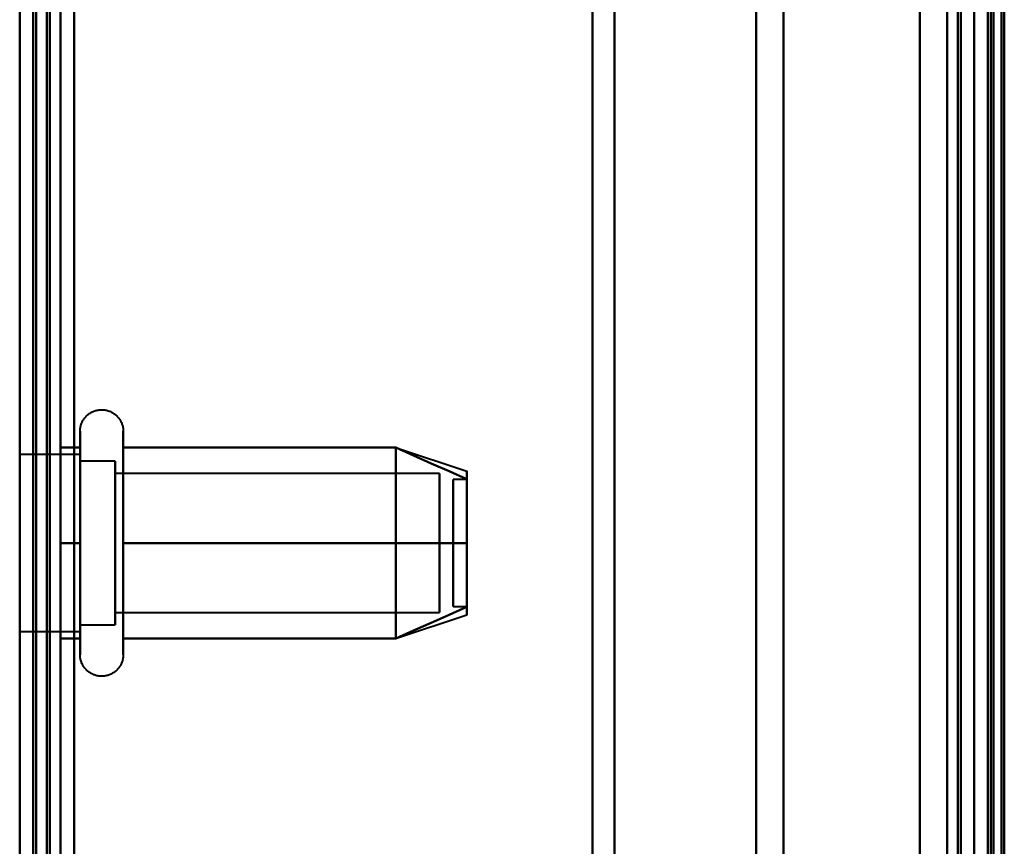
# Model space of a CAD drawing. Header units: millimetres. Extents: x -1352 to 2139, y -120 to 1210.
# Tile 11 of 87: x -740 to -704, y 245 to 275. Entities that reach past the tile are written whole.
import ezdxf

# ---------------------------------------------------------------- set-up
doc = ezdxf.new("R2010")
doc.units = ezdxf.units.MM
doc.layers.add('A-GENM', color=13, linetype='Continuous', lineweight=40)
doc.layers.add('G-IMPT', color=8, linetype='Continuous', lineweight=40)

# ---------------------------------------------------------------- blocks, each defined once
blk = doc.blocks.new('Souche connecteur circulaire R23 - Souche connecteur circulaire R23-762142-Avant')
at = {"layer": 'A-GENM'}
blk.add_line((-740, 180), (-740, 380), dxfattribs=at)
blk = doc.blocks.new('NEXA 2000 CALQUES_dwg-762145-Avant')
at = {"layer": 'G-IMPT'}
for p, q in [((-705, 129.472), (-705, 1102.272)), ((-704.5, 1102.272), (-704.5, 129.472)), ((-739.5, 584.372), (-739.5, 182.372)), ((-739.5, 584.372), (-739.5, 182.372)), ((-705, 584.372), (-705, 182.372)), ((-706, 183.372), (-706, 583.372)), ((-704.3, 582.746), (-704.3, 183.998)), ((-704.3, 582.746), (-704.3, 183.998)), ((-740, 383.372), (-740, 182.372)), ((-739.5, 182.372), (-739.5, 383.372)), ((-719, 182.372), (-719, 383.372)), ((-719, 383.372), (-719, 182.372)), ((-718.198, 383.372), (-718.198, 182.964)), ((-718.198, 182.964), (-718.198, 383.372)), ((-713, 183.372), (-713, 383.372)), ((-713, 383.372), (-713, 183.372)), ((-711.99, 183.998), (-711.99, 383.372)), ((-711.99, 383.372), (-711.99, 183.998)), ((-706, 183.372), (-706, 383.372)), ((-706, 383.372), (-706, 183.372)), ((-705.5, 383.372), (-705.5, 182.372)), ((-705.5, 182.372), (-705.5, 383.372)), ((-705, 167.372), (-705, 383.372)), ((-705, 383.372), (-705, 182.372)), ((-705, 182.372), (-705, 383.372)), ((-705, 383.372), (-705, 167.372)), ((-704.3, 183.998), (-704.3, 383.372)), ((-704.3, 183.998), (-704.3, 383.372)), ((-704.3, 167.372), (-704.3, 383.372)), ((-704.3, 383.372), (-704.3, 167.372)), ((-737.785, 257.922), (-737.785, 259.972)), ((-736.204, 259.972), (-736.204, 257.922)), ((-737.785, 251.772), (-737.785, 259.423)), ((-736.204, 259.423), (-736.204, 251.772)), ((-726.189, 259.367), (-723.611, 258.508)), ((-737.785, 259.122), (-740, 259.122)), ((-737.785, 259.122), (-737.785, 254.247)), ((-737.785, 257.497), (-737.785, 259.122)), ((-736.5, 258.872), (-737.785, 258.872)), ((-737.785, 258.872), (-737.785, 254.372)), ((-737.785, 254.372), (-737.785, 258.872)), ((-736.5, 258.872), (-736.5, 253.274)), ((-736.5, 254.372), (-736.5, 258.872)), ((-737.785, 252.622), (-737.785, 258.687)), ((-736.5, 258.47), (-736.5, 252.872)), ((-724.611, 258.421), (-736.5, 258.421)), ((-736.5, 258.421), (-736.5, 253.665)), ((-736.5, 253.665), (-736.5, 258.421)), ((-724.611, 258.421), (-724.611, 253.665)), ((-724.611, 253.665), (-724.611, 258.421)), ((-723.611, 258.202), (-724.111, 258.202)), ((-724.111, 254.914), (-724.111, 258.202)), ((-724.111, 258.202), (-724.111, 254.914)), ((-723.611, 254.914), (-723.611, 258.202)), ((-723.611, 258.202), (-723.611, 254.914)), ((-737.785, 252.322), (-737.785, 257.922)), ((-736.5, 258.079), (-736.5, 253.324)), ((-736.5, 253.324), (-736.5, 258.079)), ((-736.204, 257.922), (-736.204, 252.322)), ((-724.611, 258.079), (-724.611, 253.324)), ((-724.611, 253.324), (-724.611, 258.079)), ((-737.785, 257.497), (-737.785, 252.622)), ((-737.785, 253.058), (-737.785, 257.497)), ((-737.785, 257.372), (-737.785, 252.872)), ((-737.785, 252.872), (-737.785, 257.372)), ((-736.5, 253.274), (-736.5, 257.372)), ((-724.111, 253.542), (-724.111, 256.831)), ((-724.111, 256.831), (-724.111, 253.542)), ((-723.611, 253.542), (-723.611, 256.831)), ((-723.611, 256.831), (-723.611, 253.542)), ((-736.5, 252.872), (-736.5, 254.372)), ((-724.111, 253.542), (-723.611, 253.542)), ((-736.5, 253.324), (-724.611, 253.324)), ((-726.189, 252.377), (-723.611, 253.237)), ((-737.785, 252.872), (-736.5, 252.872)), ((-740, 252.622), (-737.785, 252.622))]:
    blk.add_line(p, q, dxfattribs=at)
at = {"layer": 'G-IMPT', "flags": 128}
for points in [[(-739.5, 1137.772), (-739.5, 885.572), (-739.5, 633.372), (-739.5, 381.172), (-739.5, 128.972)], [(-739.4, 128.972), (-739.4, 381.172), (-739.4, 633.372), (-739.4, 885.572), (-739.4, 1137.772)], [(-739.4, 1137.772), (-739.4, 885.572), (-739.4, 633.372), (-739.4, 381.172), (-739.4, 128.972)], [(-739.4, 128.972), (-739.4, 381.172), (-739.4, 633.372), (-739.4, 885.572), (-739.4, 1137.772)], [(-739.5, 129.472), (-739.5, 381.422), (-739.5, 633.372), (-739.5, 885.322), (-739.5, 1137.272)], [(-739.5, 1137.272), (-739.5, 885.322), (-739.5, 633.372), (-739.5, 381.422), (-739.5, 129.472)], [(-739.5, 129.472), (-739.5, 381.422), (-739.5, 633.372), (-739.5, 885.322), (-739.5, 1137.272)], [(-739.5, 1137.272), (-739.5, 885.322), (-739.5, 633.372), (-739.5, 381.422), (-739.5, 129.472)], [(-739.5, 129.472), (-739.5, 381.422), (-739.5, 633.372), (-739.5, 885.322), (-739.5, 1137.272)], [(-739.5, 1137.272), (-739.5, 885.322), (-739.5, 633.372), (-739.5, 381.422), (-739.5, 129.472)], [(-739, 129.472), (-739, 381.422), (-739, 633.372), (-739, 885.322), (-739, 1137.272)], [(-739, 1137.272), (-739, 885.322), (-739, 633.372), (-739, 381.422), (-739, 129.472)], [(-739, 129.472), (-739, 381.422), (-739, 633.372), (-739, 885.322), (-739, 1137.272)], [(-738.9, 1137.272), (-738.9, 885.322), (-738.9, 633.372), (-738.9, 381.422), (-738.9, 129.472)], [(-738.9, 129.472), (-738.9, 381.422), (-738.9, 633.372), (-738.9, 885.322), (-738.9, 1137.272)], [(-738.9, 1137.272), (-738.9, 885.322), (-738.9, 633.372), (-738.9, 381.422), (-738.9, 129.472)], [(-739.5, 128.972), (-739.5, 372.422), (-739.5, 615.872), (-739.5, 859.322), (-739.5, 1102.772)], [(-739.4, 1102.772), (-739.4, 859.322), (-739.4, 615.872), (-739.4, 372.422), (-739.4, 128.972)], [(-739.4, 128.972), (-739.4, 372.422), (-739.4, 615.872), (-739.4, 859.322), (-739.4, 1102.772)], [(-739.4, 1102.772), (-739.4, 859.322), (-739.4, 615.872), (-739.4, 372.422), (-739.4, 128.972)], [(-707, 128.972), (-707, 372.422), (-707, 615.872), (-707, 859.322), (-707, 1102.772)], [(-707, 1102.772), (-707, 859.322), (-707, 615.872), (-707, 372.422), (-707, 128.972)], [(-707, 1102.772), (-707, 859.322), (-707, 615.872), (-707, 372.422), (-707, 128.972)], [(-707, 128.972), (-707, 372.422), (-707, 615.872), (-707, 859.322), (-707, 1102.772)], [(-705, 128.972), (-705, 372.422), (-705, 615.872), (-705, 859.322), (-705, 1102.772)], [(-705, 1102.772), (-705, 859.322), (-705, 615.872), (-705, 372.422), (-705, 128.972)], [(-704.5, 128.972), (-704.5, 372.422), (-704.5, 615.872), (-704.5, 859.322), (-704.5, 1102.772)], [(-704.4, 1102.772), (-704.4, 859.322), (-704.4, 615.872), (-704.4, 372.422), (-704.4, 128.972)], [(-704.4, 1102.772), (-704.4, 859.322), (-704.4, 615.872), (-704.4, 372.422), (-704.4, 128.972)], [(-704.4, 128.972), (-704.4, 372.422), (-704.4, 615.872), (-704.4, 859.322), (-704.4, 1102.772)], [(-738.5, 1102.272), (-738.5, 859.072), (-738.5, 615.872), (-738.5, 372.672), (-738.5, 129.472)], [(-738.5, 129.472), (-738.5, 372.672), (-738.5, 615.872), (-738.5, 859.072), (-738.5, 1102.272)], [(-738.5, 1102.272), (-738.5, 859.072), (-738.5, 615.872), (-738.5, 372.672), (-738.5, 129.472)], [(-738.5, 129.472), (-738.5, 372.672), (-738.5, 615.872), (-738.5, 859.072), (-738.5, 1102.272)], [(-707, 129.472), (-707, 372.672), (-707, 615.872), (-707, 859.072), (-707, 1102.272)], [(-707, 1102.272), (-707, 859.072), (-707, 615.872), (-707, 372.672), (-707, 129.472)], [(-707, 1102.272), (-707, 859.072), (-707, 615.872), (-707, 372.672), (-707, 129.472)], [(-707, 129.472), (-707, 372.672), (-707, 615.872), (-707, 859.072), (-707, 1102.272)], [(-705.6, 129.472), (-705.6, 372.672), (-705.6, 615.872), (-705.6, 859.072), (-705.6, 1102.272)], [(-705.6, 129.472), (-705.6, 372.672), (-705.6, 615.872), (-705.6, 859.072), (-705.6, 1102.272)], [(-705.6, 1102.272), (-705.6, 859.072), (-705.6, 615.872), (-705.6, 372.672), (-705.6, 129.472)], [(-705.6, 1102.272), (-705.6, 859.072), (-705.6, 615.872), (-705.6, 372.672), (-705.6, 129.472)], [(-705.6, 129.472), (-705.6, 372.672), (-705.6, 615.872), (-705.6, 859.072), (-705.6, 1102.272)], [(-705.6, 1102.272), (-705.6, 859.072), (-705.6, 615.872), (-705.6, 372.672), (-705.6, 129.472)], [(-705.5, 1102.272), (-705.5, 859.072), (-705.5, 615.872), (-705.5, 372.672), (-705.5, 129.472)], [(-705.5, 129.472), (-705.5, 372.672), (-705.5, 615.872), (-705.5, 859.072), (-705.5, 1102.272)], [(-705, 129.472), (-705, 372.672), (-705, 615.872), (-705, 859.072), (-705, 1102.272)], [(-705, 1102.272), (-705, 859.072), (-705, 615.872), (-705, 372.672), (-705, 129.472)], [(-705, 1102.272), (-705, 859.072), (-705, 615.872), (-705, 372.672), (-705, 129.472)], [(-705, 129.472), (-705, 372.672), (-705, 615.872), (-705, 859.072), (-705, 1102.272)], [(-705, 1102.272), (-705, 867.047), (-705, 631.822), (-705, 396.597), (-705, 161.372)], [(-705, 161.372), (-705, 396.597), (-705, 631.822), (-705, 867.047), (-705, 1102.272)], [(-704.5, 129.472), (-704.5, 372.672), (-704.5, 615.872), (-704.5, 859.072), (-704.5, 1102.272)], [(-704.5, 1102.272), (-704.5, 859.072), (-704.5, 615.872), (-704.5, 372.672), (-704.5, 129.472)], [(-704.5, 1102.272), (-704.5, 859.072), (-704.5, 615.872), (-704.5, 372.672), (-704.5, 129.472)], [(-704.5, 129.472), (-704.5, 372.672), (-704.5, 615.872), (-704.5, 859.072), (-704.5, 1102.272)], [(-704.5, 129.472), (-704.5, 372.672), (-704.5, 615.872), (-704.5, 859.072), (-704.5, 1102.272)], [(-704.5, 1102.272), (-704.5, 859.072), (-704.5, 615.872), (-704.5, 372.672), (-704.5, 129.472)], [(-704, 1102.372), (-704, 859.122), (-704, 615.872), (-704, 372.622), (-704, 129.372)], [(-704, 129.372), (-704, 372.622), (-704, 615.872), (-704, 859.122), (-704, 1102.372)], [(-704, 1102.272), (-704, 859.072), (-704, 615.872), (-704, 372.672), (-704, 129.472)], [(-704, 129.472), (-704, 372.672), (-704, 615.872), (-704, 859.072), (-704, 1102.272)], [(-703.9, 1102.272), (-703.9, 867.047), (-703.9, 631.822), (-703.9, 396.597), (-703.9, 161.372)], [(-703.9, 161.372), (-703.9, 396.597), (-703.9, 631.822), (-703.9, 867.047), (-703.9, 1102.272)], [(-739.5, 315.872), (-739.5, 285.872), (-739.5, 255.872), (-739.5, 225.872), (-739.5, 195.872)], [(-739.5, 195.872), (-739.5, 225.872), (-739.5, 255.872), (-739.5, 285.872), (-739.5, 315.872)], [(-739.5, 315.872), (-739.5, 285.872), (-739.5, 255.872), (-739.5, 225.872), (-739.5, 195.872)], [(-739.5, 195.872), (-739.5, 225.872), (-739.5, 255.872), (-739.5, 285.872), (-739.5, 315.872)], [(-738.5, 195.872), (-738.5, 225.872), (-738.5, 255.872), (-738.5, 285.872), (-738.5, 315.872)], [(-738.5, 315.872), (-738.5, 285.872), (-738.5, 255.872), (-738.5, 225.872), (-738.5, 195.872)], [(-738.5, 195.872), (-738.5, 225.872), (-738.5, 255.872), (-738.5, 285.872), (-738.5, 315.872)], [(-738.5, 315.872), (-738.5, 285.872), (-738.5, 255.872), (-738.5, 225.872), (-738.5, 195.872)], [(-740, 288.672), (-740, 272.272), (-740, 255.872), (-740, 239.472), (-740, 223.072)], [(-739.5, 288.672), (-739.5, 272.272), (-739.5, 255.872), (-739.5, 239.472), (-739.5, 223.072)], [(-739.5, 223.072), (-739.5, 239.472), (-739.5, 255.872), (-739.5, 272.272), (-739.5, 288.672)], [(-738, 223.072), (-738, 239.472), (-738, 255.872), (-738, 272.272), (-738, 288.672)], [(-738, 288.672), (-738, 272.272), (-738, 255.872), (-738, 239.472), (-738, 223.072)], [(-738, 223.072), (-738, 239.472), (-738, 255.872), (-738, 272.272), (-738, 288.672)], [(-738, 223.072), (-738, 239.472), (-738, 255.872), (-738, 272.272), (-738, 288.672)], [(-738, 288.672), (-738, 272.272), (-738, 255.872), (-738, 239.472), (-738, 223.072)], [(-738, 288.672), (-738, 272.272), (-738, 255.872), (-738, 239.472), (-738, 223.072)], [(-737.785, 259.972), (-737.785, 260.004), (-737.783, 260.035), (-737.779, 260.067), (-737.775, 260.098), (-737.769, 260.129), (-737.762, 260.16), (-737.754, 260.191), (-737.745, 260.221), (-737.734, 260.251), (-737.723, 260.28), (-737.71, 260.309), (-737.696, 260.337), (-737.681, 260.365), (-737.664, 260.392), (-737.647, 260.419), (-737.629, 260.444), (-737.609, 260.469), (-737.589, 260.493), (-737.568, 260.517), (-737.545, 260.539), (-737.522, 260.561), (-737.498, 260.582), (-737.474, 260.601), (-737.448, 260.62), (-737.422, 260.637), (-737.395, 260.654), (-737.367, 260.669), (-737.339, 260.684), (-737.31, 260.697), (-737.281, 260.709), (-737.251, 260.72), (-737.221, 260.73), (-737.191, 260.738), (-737.16, 260.745), (-737.129, 260.751), (-737.098, 260.756), (-737.066, 260.759), (-737.035, 260.762), (-737.003, 260.763), (-736.972, 260.762), (-736.94, 260.761), (-736.909, 260.758), (-736.877, 260.754), (-736.846, 260.749), (-736.815, 260.742), (-736.784, 260.734), (-736.754, 260.725), (-736.724, 260.715), (-736.695, 260.704), (-736.666, 260.691), (-736.637, 260.677), (-736.609, 260.662), (-736.582, 260.646), (-736.555, 260.629), (-736.53, 260.611), (-736.504, 260.592), (-736.48, 260.572), (-736.456, 260.551), (-736.434, 260.529), (-736.412, 260.506), (-736.391, 260.482), (-736.371, 260.458), (-736.352, 260.433), (-736.334, 260.407), (-736.317, 260.38), (-736.302, 260.352), (-736.287, 260.324), (-736.273, 260.296), (-736.261, 260.267), (-736.25, 260.237), (-736.24, 260.207), (-736.231, 260.177), (-736.224, 260.146), (-736.217, 260.115), (-736.212, 260.084), (-736.208, 260.052), (-736.206, 260.021), (-736.204, 259.989), (-736.204, 259.972)], [(-737.785, 259.972), (-737.785, 259.969), (-737.785, 259.959), (-737.785, 259.943), (-737.785, 259.92), (-737.785, 259.891), (-737.785, 259.855), (-737.785, 259.813), (-737.785, 259.764), (-737.785, 259.709), (-737.785, 259.649), (-737.785, 259.582), (-737.785, 259.509), (-737.785, 259.43), (-737.785, 259.423)], [(-737.785, 252.322), (-737.785, 252.406), (-737.785, 252.497), (-737.785, 252.593), (-737.785, 252.694), (-737.785, 252.8), (-737.785, 252.911), (-737.785, 253.026), (-737.785, 253.147), (-737.785, 253.271), (-737.785, 253.4), (-737.785, 253.533), (-737.785, 253.669), (-737.785, 253.81), (-737.785, 253.953), (-737.785, 254.099), (-737.785, 254.249), (-737.785, 254.4), (-737.785, 254.555), (-737.785, 254.711), (-737.785, 254.869), (-737.785, 255.029), (-737.785, 255.19), (-737.785, 255.352), (-737.785, 255.515), (-737.785, 255.679), (-737.785, 255.843), (-737.785, 256.007), (-737.785, 256.171), (-737.785, 256.334), (-737.785, 256.496), (-737.785, 256.658), (-737.785, 256.818), (-737.785, 256.977), (-737.785, 257.134), (-737.785, 257.289), (-737.785, 257.442), (-737.785, 257.592), (-737.785, 257.739), (-737.785, 257.884), (-737.785, 258.025), (-737.785, 258.163), (-737.785, 258.297), (-737.785, 258.427), (-737.785, 258.554), (-737.785, 258.675), (-737.785, 258.793), (-737.785, 258.906), (-737.785, 259.013), (-737.785, 259.116), (-737.785, 259.214), (-737.785, 259.306), (-737.785, 259.393), (-737.785, 259.474), (-737.785, 259.55), (-737.785, 259.619), (-737.785, 259.683), (-737.785, 259.74), (-737.785, 259.792), (-737.785, 259.837), (-737.785, 259.875), (-737.785, 259.908), (-737.785, 259.933), (-737.785, 259.953), (-737.785, 259.965), (-737.785, 259.972), (-737.785, 259.972)], [(-736.204, 259.972), (-736.204, 259.969), (-736.204, 259.959), (-736.204, 259.943), (-736.204, 259.92), (-736.204, 259.891), (-736.204, 259.855), (-736.204, 259.813), (-736.204, 259.764), (-736.204, 259.709), (-736.204, 259.649), (-736.204, 259.582), (-736.204, 259.509), (-736.204, 259.43), (-736.204, 259.346), (-736.204, 259.256), (-736.204, 259.161), (-736.204, 259.06), (-736.204, 258.955), (-736.204, 258.844), (-736.204, 258.729), (-736.204, 258.609), (-736.204, 258.485), (-736.204, 258.356), (-736.204, 258.224), (-736.204, 258.088), (-736.204, 257.948), (-736.204, 257.805), (-736.204, 257.659), (-736.204, 257.51), (-736.204, 257.358), (-736.204, 257.204), (-736.204, 257.048), (-736.204, 256.89), (-736.204, 256.73), (-736.204, 256.569), (-736.204, 256.407), (-736.204, 256.244), (-736.204, 256.08), (-736.204, 255.917), (-736.204, 255.753), (-736.204, 255.589), (-736.204, 255.425), (-736.204, 255.263), (-736.204, 255.101), (-736.204, 254.941), (-736.204, 254.782), (-736.204, 254.625), (-736.204, 254.469), (-736.204, 254.317), (-736.204, 254.166), (-736.204, 254.018), (-736.204, 253.874), (-736.204, 253.732), (-736.204, 253.594), (-736.204, 253.459), (-736.204, 253.329), (-736.204, 253.202), (-736.204, 253.08), (-736.204, 252.962), (-736.204, 252.849), (-736.204, 252.741), (-736.204, 252.637), (-736.204, 252.539), (-736.204, 252.446), (-736.204, 252.359), (-736.204, 252.322)], [(-736.204, 259.423), (-736.204, 259.502), (-736.204, 259.575), (-736.204, 259.643), (-736.204, 259.704), (-736.204, 259.76), (-736.204, 259.809), (-736.204, 259.851), (-736.204, 259.888), (-736.204, 259.918), (-736.204, 259.941), (-736.204, 259.958), (-736.204, 259.968), (-736.204, 259.972)], [(-738.5, 255.872), (-738.5, 256.747), (-738.5, 257.622), (-738.5, 258.497), (-738.5, 259.372)], [(-738.5, 259.372), (-738.321, 259.372), (-738.143, 259.372), (-737.964, 259.372), (-737.785, 259.372)], [(-737.785, 259.372), (-737.964, 259.372), (-738.143, 259.372), (-738.321, 259.372), (-738.5, 259.372)], [(-738.5, 259.372), (-738.321, 259.372), (-738.143, 259.372), (-737.964, 259.372), (-737.785, 259.372)], [(-737.785, 259.372), (-737.964, 259.372), (-738.143, 259.372), (-738.321, 259.372), (-738.5, 259.372)], [(-738.5, 259.372), (-738.5, 258.497), (-738.5, 257.622), (-738.5, 256.747), (-738.5, 255.872)], [(-738.5, 255.872), (-738.5, 256.747), (-738.5, 257.622), (-738.5, 258.497), (-738.5, 259.372)], [(-738.5, 259.372), (-738.5, 258.497), (-738.5, 257.622), (-738.5, 256.747), (-738.5, 255.872)], [(-737.785, 259.423), (-737.785, 259.338), (-737.785, 259.248), (-737.785, 259.152), (-737.785, 259.051), (-737.785, 258.945), (-737.785, 258.834), (-737.785, 258.718), (-737.785, 258.598), (-737.785, 258.473), (-737.785, 258.344), (-737.785, 258.212), (-737.785, 258.075), (-737.785, 257.935), (-737.785, 257.792), (-737.785, 257.645), (-737.785, 257.496), (-737.785, 257.344), (-737.785, 257.19), (-737.785, 257.034), (-737.785, 256.876), (-737.785, 256.716), (-737.785, 256.555), (-737.785, 256.392), (-737.785, 256.229), (-737.785, 256.066), (-737.785, 255.902), (-737.785, 255.738), (-737.785, 255.574), (-737.785, 255.411), (-737.785, 255.248), (-737.785, 255.087), (-737.785, 254.926), (-737.785, 254.768), (-737.785, 254.611), (-737.785, 254.456), (-737.785, 254.303), (-737.785, 254.153), (-737.785, 254.005), (-737.785, 253.861), (-737.785, 253.719), (-737.785, 253.582), (-737.785, 253.448), (-737.785, 253.317), (-737.785, 253.191), (-737.785, 253.069), (-737.785, 252.952), (-737.785, 252.839), (-737.785, 252.731), (-737.785, 252.628), (-737.785, 252.531), (-737.785, 252.438), (-737.785, 252.351), (-737.785, 252.27), (-737.785, 252.195), (-737.785, 252.125), (-737.785, 252.062), (-737.785, 252.004), (-737.785, 251.953), (-737.785, 251.908), (-737.785, 251.869), (-737.785, 251.837), (-737.785, 251.811), (-737.785, 251.792), (-737.785, 251.779), (-737.785, 251.773), (-737.785, 251.772)], [(-737.785, 259.372), (-737.785, 258.497), (-737.785, 257.622), (-737.785, 256.747), (-737.785, 255.872)], [(-737.785, 255.872), (-737.785, 256.747), (-737.785, 257.622), (-737.785, 258.497), (-737.785, 259.372)], [(-736.204, 251.772), (-736.204, 251.776), (-736.204, 251.785), (-736.204, 251.802), (-736.204, 251.825), (-736.204, 251.854), (-736.204, 251.89), (-736.204, 251.932), (-736.204, 251.98), (-736.204, 252.035), (-736.204, 252.096), (-736.204, 252.163), (-736.204, 252.236), (-736.204, 252.314), (-736.204, 252.399), (-736.204, 252.488), (-736.204, 252.584), (-736.204, 252.684), (-736.204, 252.79), (-736.204, 252.9), (-736.204, 253.016), (-736.204, 253.136), (-736.204, 253.26), (-736.204, 253.388), (-736.204, 253.521), (-736.204, 253.657), (-736.204, 253.797), (-736.204, 253.94), (-736.204, 254.086), (-736.204, 254.235), (-736.204, 254.387), (-736.204, 254.541), (-736.204, 254.697), (-736.204, 254.855), (-736.204, 255.014), (-736.204, 255.175), (-736.204, 255.338), (-736.204, 255.501), (-736.204, 255.664), (-736.204, 255.828), (-736.204, 255.992), (-736.204, 256.156), (-736.204, 256.319), (-736.204, 256.482), (-736.204, 256.643), (-736.204, 256.804), (-736.204, 256.963), (-736.204, 257.12), (-736.204, 257.275), (-736.204, 257.428), (-736.204, 257.579), (-736.204, 257.726), (-736.204, 257.871), (-736.204, 258.013), (-736.204, 258.151), (-736.204, 258.285), (-736.204, 258.416), (-736.204, 258.542), (-736.204, 258.665), (-736.204, 258.782), (-736.204, 258.896), (-736.204, 259.004), (-736.204, 259.107), (-736.204, 259.205), (-736.204, 259.298), (-736.204, 259.386), (-736.204, 259.423)], [(-736.204, 255.872), (-736.204, 256.747), (-736.204, 257.622), (-736.204, 258.497), (-736.204, 259.372)], [(-736.204, 259.372), (-733.704, 259.372), (-731.204, 259.372), (-728.704, 259.372), (-726.204, 259.372)], [(-726.204, 259.372), (-728.704, 259.372), (-731.204, 259.372), (-733.704, 259.372), (-736.204, 259.372)], [(-736.204, 259.372), (-733.704, 259.372), (-731.204, 259.372), (-728.704, 259.372), (-726.204, 259.372)], [(-726.204, 259.372), (-728.704, 259.372), (-731.204, 259.372), (-733.704, 259.372), (-736.204, 259.372)], [(-736.204, 259.372), (-736.204, 258.497), (-736.204, 257.622), (-736.204, 256.747), (-736.204, 255.872)], [(-726.204, 255.872), (-726.204, 256.747), (-726.204, 257.622), (-726.204, 258.497), (-726.204, 259.372)], [(-726.204, 259.372), (-725.556, 259.084), (-724.908, 258.795), (-724.259, 258.507), (-723.611, 258.218)], [(-723.611, 258.218), (-724.259, 258.507), (-724.908, 258.795), (-725.556, 259.084), (-726.204, 259.372)], [(-726.204, 259.372), (-725.556, 259.084), (-724.908, 258.795), (-724.259, 258.507), (-723.611, 258.218)], [(-723.611, 258.218), (-724.259, 258.507), (-724.908, 258.795), (-725.556, 259.084), (-726.204, 259.372)], [(-726.204, 259.372), (-726.204, 258.497), (-726.204, 257.622), (-726.204, 256.747), (-726.204, 255.872)], [(-726.204, 259.372), (-726.204, 258.497), (-726.204, 257.622), (-726.204, 256.747), (-726.204, 255.872)], [(-726.204, 255.872), (-726.204, 256.747), (-726.204, 257.622), (-726.204, 258.497), (-726.204, 259.372)], [(-738.5, 252.372), (-738.5, 253.247), (-738.5, 254.122), (-738.5, 254.997), (-738.5, 255.872)], [(-738.5, 255.872), (-738.321, 255.872), (-738.143, 255.872), (-737.964, 255.872), (-737.785, 255.872)], [(-737.785, 255.872), (-737.964, 255.872), (-738.143, 255.872), (-738.321, 255.872), (-738.5, 255.872)], [(-738.5, 255.872), (-738.321, 255.872), (-738.143, 255.872), (-737.964, 255.872), (-737.785, 255.872)], [(-737.785, 255.872), (-737.964, 255.872), (-738.143, 255.872), (-738.321, 255.872), (-738.5, 255.872)], [(-738.5, 255.872), (-738.5, 254.997), (-738.5, 254.122), (-738.5, 253.247), (-738.5, 252.372)], [(-738.5, 252.372), (-738.5, 253.247), (-738.5, 254.122), (-738.5, 254.997), (-738.5, 255.872)], [(-738.5, 255.872), (-738.5, 254.997), (-738.5, 254.122), (-738.5, 253.247), (-738.5, 252.372)], [(-737.785, 255.872), (-737.785, 254.997), (-737.785, 254.122), (-737.785, 253.247), (-737.785, 252.372)], [(-737.785, 252.372), (-737.785, 253.247), (-737.785, 254.122), (-737.785, 254.997), (-737.785, 255.872)], [(-736.204, 252.372), (-736.204, 253.247), (-736.204, 254.122), (-736.204, 254.997), (-736.204, 255.872)], [(-736.204, 255.872), (-733.704, 255.872), (-731.204, 255.872), (-728.704, 255.872), (-726.204, 255.872)], [(-726.204, 255.872), (-728.704, 255.872), (-731.204, 255.872), (-733.704, 255.872), (-736.204, 255.872)], [(-736.204, 255.872), (-733.704, 255.872), (-731.204, 255.872), (-728.704, 255.872), (-726.204, 255.872)], [(-726.204, 255.872), (-728.704, 255.872), (-731.204, 255.872), (-733.704, 255.872), (-736.204, 255.872)], [(-736.204, 255.872), (-736.204, 254.997), (-736.204, 254.122), (-736.204, 253.247), (-736.204, 252.372)], [(-726.204, 252.372), (-726.204, 253.247), (-726.204, 254.122), (-726.204, 254.997), (-726.204, 255.872)], [(-726.204, 255.872), (-725.556, 255.872), (-724.908, 255.872), (-724.259, 255.872), (-723.611, 255.872)], [(-723.611, 255.872), (-724.259, 255.872), (-724.908, 255.872), (-725.556, 255.872), (-726.204, 255.872)], [(-726.204, 255.872), (-725.556, 255.872), (-724.908, 255.872), (-724.259, 255.872), (-723.611, 255.872)], [(-723.611, 255.872), (-724.259, 255.872), (-724.908, 255.872), (-725.556, 255.872), (-726.204, 255.872)], [(-726.204, 255.872), (-726.204, 254.997), (-726.204, 254.122), (-726.204, 253.247), (-726.204, 252.372)], [(-726.204, 255.872), (-726.204, 254.997), (-726.204, 254.122), (-726.204, 253.247), (-726.204, 252.372)], [(-726.204, 252.372), (-726.204, 253.247), (-726.204, 254.122), (-726.204, 254.997), (-726.204, 255.872)], [(-723.611, 253.526), (-724.259, 253.238), (-724.908, 252.949), (-725.556, 252.661), (-726.204, 252.372)], [(-726.204, 252.372), (-725.556, 252.661), (-724.908, 252.949), (-724.259, 253.238), (-723.611, 253.526)], [(-723.611, 253.526), (-724.259, 253.238), (-724.908, 252.949), (-725.556, 252.661), (-726.204, 252.372)], [(-726.204, 252.372), (-725.556, 252.661), (-724.908, 252.949), (-724.259, 253.238), (-723.611, 253.526)], [(-737.785, 252.372), (-737.964, 252.372), (-738.143, 252.372), (-738.321, 252.372), (-738.5, 252.372)], [(-738.5, 252.372), (-738.321, 252.372), (-738.143, 252.372), (-737.964, 252.372), (-737.785, 252.372)], [(-737.785, 252.372), (-737.964, 252.372), (-738.143, 252.372), (-738.321, 252.372), (-738.5, 252.372)], [(-738.5, 252.372), (-738.321, 252.372), (-738.143, 252.372), (-737.964, 252.372), (-737.785, 252.372)], [(-726.204, 252.372), (-728.704, 252.372), (-731.204, 252.372), (-733.704, 252.372), (-736.204, 252.372)], [(-736.204, 252.372), (-733.704, 252.372), (-731.204, 252.372), (-728.704, 252.372), (-726.204, 252.372)], [(-726.204, 252.372), (-728.704, 252.372), (-731.204, 252.372), (-733.704, 252.372), (-736.204, 252.372)], [(-736.204, 252.372), (-733.704, 252.372), (-731.204, 252.372), (-728.704, 252.372), (-726.204, 252.372)], [(-737.785, 251.772), (-737.785, 251.776), (-737.785, 251.785), (-737.785, 251.802), (-737.785, 251.825), (-737.785, 251.854), (-737.785, 251.89), (-737.785, 251.932), (-737.785, 251.98), (-737.785, 252.035), (-737.785, 252.096), (-737.785, 252.163), (-737.785, 252.236), (-737.785, 252.314), (-737.785, 252.322)], [(-736.204, 252.322), (-736.204, 252.242), (-736.204, 252.169), (-736.204, 252.102), (-736.204, 252.04), (-736.204, 251.985), (-736.204, 251.936), (-736.204, 251.893), (-736.204, 251.857), (-736.204, 251.827), (-736.204, 251.804), (-736.204, 251.787), (-736.204, 251.776), (-736.204, 251.772)], [(-736.204, 251.772), (-736.205, 251.741), (-736.207, 251.709), (-736.21, 251.678), (-736.214, 251.646), (-736.22, 251.615), (-736.227, 251.584), (-736.235, 251.554), (-736.244, 251.524), (-736.255, 251.494), (-736.267, 251.464), (-736.28, 251.436), (-736.294, 251.407), (-736.309, 251.38), (-736.325, 251.352), (-736.342, 251.326), (-736.361, 251.3), (-736.38, 251.275), (-736.4, 251.251), (-736.422, 251.228), (-736.444, 251.205), (-736.467, 251.184), (-736.491, 251.163), (-736.516, 251.143), (-736.541, 251.125), (-736.568, 251.107), (-736.595, 251.091), (-736.622, 251.075), (-736.65, 251.061), (-736.679, 251.048), (-736.708, 251.036), (-736.738, 251.025), (-736.768, 251.015), (-736.799, 251.007), (-736.829, 250.999), (-736.86, 250.993), (-736.892, 250.989), (-736.923, 250.985), (-736.955, 250.983), (-736.986, 250.982), (-737.018, 250.982), (-737.049, 250.984), (-737.081, 250.987), (-737.112, 250.991), (-737.143, 250.996), (-737.174, 251.003), (-737.205, 251.01), (-737.235, 251.019), (-737.265, 251.03), (-737.295, 251.041), (-737.324, 251.054), (-737.352, 251.067), (-737.38, 251.082), (-737.407, 251.098), (-737.434, 251.115), (-737.46, 251.133), (-737.485, 251.152), (-737.509, 251.172), (-737.533, 251.194), (-737.556, 251.216), (-737.578, 251.238), (-737.598, 251.262), (-737.618, 251.287), (-737.637, 251.312), (-737.655, 251.338), (-737.672, 251.365), (-737.688, 251.392), (-737.702, 251.42), (-737.716, 251.449), (-737.728, 251.478), (-737.739, 251.508), (-737.749, 251.538), (-737.758, 251.568), (-737.766, 251.599), (-737.772, 251.63), (-737.777, 251.661), (-737.781, 251.692), (-737.784, 251.724), (-737.785, 251.755), (-737.785, 251.772)]]:
    blk.add_lwpolyline(points, dxfattribs=at)
at = {"layer": 'G-IMPT'}
for points in [[(-723.611, 258.218), (-723.611, 258.411), (-723.611, 258.604), (-723.611, 258.411), (-723.611, 258.218)], [(-723.611, 258.218), (-723.611, 258.41), (-723.611, 258.508), (-723.611, 258.508)], [(-723.611, 258.508), (-723.611, 258.508), (-723.611, 258.41), (-723.611, 258.218)], [(-723.611, 258.218), (-723.611, 257.939), (-723.611, 257.239), (-723.611, 256.345), (-723.611, 255.872)], [(-723.611, 255.872), (-723.611, 256.344), (-723.611, 257.238), (-723.611, 257.939), (-723.611, 258.218)], [(-723.611, 258.218), (-723.611, 257.946), (-723.611, 257.239), (-723.611, 256.336), (-723.611, 255.872)], [(-723.611, 255.872), (-723.611, 256.336), (-723.611, 257.239), (-723.611, 257.946), (-723.611, 258.218)], [(-723.611, 255.872), (-723.611, 255.4), (-723.611, 254.506), (-723.611, 253.806), (-723.611, 253.526)], [(-723.611, 253.526), (-723.611, 253.805), (-723.611, 254.506), (-723.611, 255.4), (-723.611, 255.872)], [(-723.611, 255.872), (-723.611, 255.408), (-723.611, 254.505), (-723.611, 253.798), (-723.611, 253.526)], [(-723.611, 253.526), (-723.611, 253.799), (-723.611, 254.506), (-723.611, 255.408), (-723.611, 255.872)], [(-723.611, 253.526), (-723.611, 253.333), (-723.611, 253.14), (-723.611, 253.333), (-723.611, 253.526)], [(-723.611, 253.526), (-723.611, 253.334), (-723.611, 253.237), (-723.611, 253.237)], [(-723.611, 253.237), (-723.611, 253.237), (-723.611, 253.334), (-723.611, 253.526)]]:
    blk.add_open_spline(points, degree=3, dxfattribs=at)

msp = doc.modelspace()

# ---------------------------------------------------------------- block references
at = {"layer": 'A-GENM'}
msp.add_blockref('Souche connecteur circulaire R23 - Souche connecteur circulaire R23-762142-Avant', (0, 0), dxfattribs=at)
at = {"layer": 'G-IMPT'}
msp.add_blockref('NEXA 2000 CALQUES_dwg-762145-Avant', (0, 0), dxfattribs=at)

doc.saveas('drawing.dxf')
